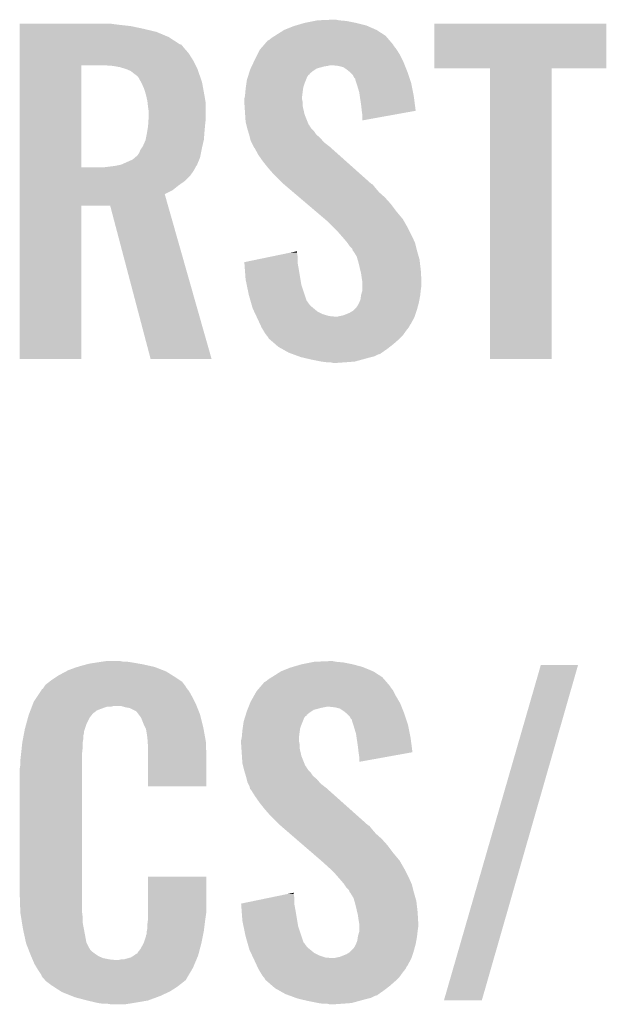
# Model space of a CAD drawing. Extents: x -4 to 126, y -8 to 66.
# Tile 17 of 256: x 7.54 to 9.86, y 24.17 to 28.07. Entities that reach past the tile are written whole.
import ezdxf

# ---------------------------------------------------------------- set-up
doc = ezdxf.new("R2010")
doc.units = 0
doc.layers.add('CLICKER_2_FOR_TMPM4L4A_V104_GTO', color=11, linetype='CONTINUOUS')

msp = doc.modelspace()

# ---------------------------------------------------------------- linework, layer by layer
at = {"layer": 'CLICKER_2_FOR_TMPM4L4A_V104_GTO'}
for points in [[(7.54128, 28.04922), (7.541282, 28.05176), (7.91464, 28.04922), (7.89686, 28.05176)], [(7.54128, 28.04668), (7.54128, 28.04922), (7.93496, 28.04668), (7.91464, 28.04922)], [(7.54128, 28.0416), (7.54128, 28.04668), (7.980678, 28.0416), (7.93496, 28.04668)], [(7.54128, 28.03144), (7.54128, 28.0416), (8.02894, 28.03144), (7.980678, 28.0416)], [(8.58774, 28.02636), (8.625838, 28.0416), (8.953496, 28.02636), (8.918668, 28.0416)], [(8.625838, 28.0416), (8.634474, 28.04414), (8.918668, 28.0416), (8.912862, 28.04414)], [(8.634474, 28.04414), (8.669018, 28.0543), (8.912862, 28.04414), (8.87222, 28.0543)], [(8.669018, 28.0543), (8.70712, 28.06192), (8.87222, 28.0543), (8.834122, 28.06192)], [(8.70712, 28.06192), (8.719822, 28.06446), (8.834122, 28.06192), (8.80618, 28.06446)], [(8.719822, 28.06446), (8.77824, 28.067), (8.80618, 28.06446), (8.793482, 28.067)], [(9.1821, 27.873982), (9.18212, 28.051738), (9.862798, 27.873982), (9.86282, 28.051738)], [(9.18212, 28.051738), (9.182122, 28.05176), (9.86282, 28.051738), (9.182122, 28.05176)], [(7.54128, 28.018738), (7.54128, 28.03144), (8.082282, 28.018738), (8.02894, 28.03144)], [(7.54128, 27.998418), (7.54128, 28.018738), (8.13054, 27.998418), (8.082282, 28.018738)], [(7.54128, 27.97048), (7.54128, 27.998418), (8.17372, 27.97048), (8.13054, 27.998418)], [(8.52678, 27.98572), (8.539482, 27.99588), (9.0043, 27.98572), (8.995592, 27.99588)], [(8.539482, 27.99588), (8.551668, 28.003498), (8.995592, 27.99588), (8.989062, 28.003498)], [(8.551668, 28.003498), (8.5598, 28.00858), (8.989062, 28.003498), (8.981158, 28.00858)], [(8.5598, 28.00858), (8.587736, 28.026358), (8.981158, 28.00858), (8.9535, 28.026358)], [(8.587736, 28.026358), (8.58774, 28.02636), (8.9535, 28.026358), (8.953496, 28.02636)], [(7.54128, 27.967934), (7.54128, 27.97048), (8.181342, 27.967934), (8.17372, 27.97048)], [(7.54128, 27.95524), (7.54128, 27.967934), (8.1915, 27.95524), (8.181342, 27.967934)], [(7.54128, 27.934918), (7.54128, 27.95524), (8.20928, 27.934918), (8.1915, 27.95524)], [(8.493394, 27.950158), (8.504282, 27.96286), (9.03224, 27.950158), (9.02208, 27.96286)], [(8.504282, 27.96286), (8.508634, 27.967936), (9.02208, 27.96286), (9.019542, 27.967936)], [(8.508634, 27.967936), (8.521704, 27.983182), (9.019542, 27.967936), (9.006476, 27.983182)], [(8.521704, 27.983182), (8.52678, 27.98572), (9.006476, 27.983182), (9.0043, 27.98572)], [(7.541278, 27.906978), (7.54128, 27.934918), (8.22706, 27.906978), (8.20928, 27.934918)], [(8.4709, 27.90698), (8.48233, 27.92984), (9.05637, 27.90698), (9.044938, 27.92984)], [(8.48233, 27.92984), (8.49122, 27.94762), (9.044938, 27.92984), (9.033828, 27.94762)], [(8.49122, 27.94762), (8.493394, 27.950158), (9.033828, 27.94762), (9.03224, 27.950158)], [(7.541272, 27.482822), (7.541278, 27.88666), (7.7851, 27.482822), (7.785122, 27.88666)], [(7.541278, 27.88666), (7.541278, 27.906978), (8.23722, 27.88666), (8.22706, 27.906978)], [(7.909562, 27.88412), (7.874, 27.88666), (8.23849, 27.88412), (8.23722, 27.88666)], [(7.937502, 27.87904), (7.909562, 27.88412), (8.24103, 27.87904), (8.23849, 27.88412)], [(7.962902, 27.87142), (7.937502, 27.87904), (8.24484, 27.87142), (8.24103, 27.87904)], [(8.455488, 27.873958), (8.459046, 27.88158), (8.717276, 27.873958), (8.745218, 27.88158)], [(8.459046, 27.88158), (8.460232, 27.88412), (8.745218, 27.88158), (8.76046, 27.88412)], [(8.460232, 27.88412), (8.461416, 27.88666), (8.76046, 27.88412), (8.770618, 27.88666)], [(8.461416, 27.88666), (8.467344, 27.89936), (9.065262, 27.88666), (9.06018, 27.89936)], [(8.467344, 27.89936), (8.4709, 27.90698), (9.06018, 27.89936), (9.05637, 27.90698)], [(8.801098, 27.88412), (8.778238, 27.88666), (9.066278, 27.88412), (9.065262, 27.88666)], [(8.821418, 27.879042), (8.801098, 27.88412), (9.068308, 27.879042), (9.066278, 27.88412)], [(8.83666, 27.86888), (8.821418, 27.879042), (9.072374, 27.86888), (9.068308, 27.879042)], [(7.962908, 27.871418), (7.962902, 27.87142), (8.24484, 27.871418), (8.24484, 27.87142)], [(7.98068, 27.863798), (7.962908, 27.871418), (8.247508, 27.863798), (8.24484, 27.871418)], [(7.99338, 27.85364), (7.98068, 27.863798), (8.251064, 27.85364), (8.247508, 27.863798)], [(8.00354, 27.846018), (7.99338, 27.85364), (8.25373, 27.846018), (8.251064, 27.85364)], [(8.011162, 27.838398), (8.00354, 27.846018), (8.256398, 27.838398), (8.25373, 27.846018)], [(8.02104, 27.820618), (8.011162, 27.838398), (8.26262, 27.820618), (8.256398, 27.838398)], [(8.44042, 27.828242), (8.444388, 27.84094), (8.6741, 27.828242), (8.67918, 27.84094)], [(8.444388, 27.84094), (8.446768, 27.848556), (8.67918, 27.84094), (8.68426, 27.848556)], [(8.446768, 27.848556), (8.44756, 27.851094), (8.68426, 27.848556), (8.689326, 27.851094)], [(8.44756, 27.851094), (8.448354, 27.853632), (8.689326, 27.851094), (8.68934, 27.853632)], [(8.448354, 27.853632), (8.451532, 27.8638), (8.68934, 27.853632), (8.70204, 27.8638)], [(8.451532, 27.8638), (8.45312, 27.86888), (8.70204, 27.8638), (8.709658, 27.86888)], [(8.45312, 27.86888), (8.455488, 27.873958), (8.709658, 27.86888), (8.717276, 27.873958)], [(8.846184, 27.861262), (8.83666, 27.86888), (9.07542, 27.861262), (9.072374, 27.86888)], [(8.849358, 27.858722), (8.846184, 27.861262), (9.076268, 27.858722), (9.07542, 27.861262)], [(8.859518, 27.84856), (8.849358, 27.858722), (9.079654, 27.84856), (9.076268, 27.858722)], [(8.864598, 27.838404), (8.859518, 27.84856), (9.08304, 27.838404), (9.079654, 27.84856)], [(8.869674, 27.833326), (8.864598, 27.838404), (9.084732, 27.833326), (9.08304, 27.838404)], [(9.403058, 27.87396), (9.1821, 27.873982), (9.862798, 27.87396), (9.862798, 27.873982)], [(9.40306, 27.873938), (9.403058, 27.87396), (9.64692, 27.873938), (9.862798, 27.87396)], [(9.40308, 26.723362), (9.40306, 27.873938), (9.646898, 26.723362), (9.64692, 27.873938)], [(8.02386, 27.815542), (8.02104, 27.820618), (8.263544, 27.815542), (8.26262, 27.820618)], [(8.034022, 27.79268), (8.02386, 27.815542), (8.2677, 27.79268), (8.263544, 27.815542)], [(8.43534, 27.79268), (8.436428, 27.800298), (8.66285, 27.79268), (8.66394, 27.800298)], [(8.436428, 27.800298), (8.438604, 27.815542), (8.66394, 27.800298), (8.66902, 27.815542)], [(8.438604, 27.815542), (8.44042, 27.828242), (8.66902, 27.815542), (8.6741, 27.828242)], [(8.86968, 27.828244), (8.869674, 27.833326), (9.086426, 27.828244), (9.084732, 27.833326)], [(8.873916, 27.815538), (8.86968, 27.828244), (9.09066, 27.815538), (9.086426, 27.828244)], [(8.8773, 27.80538), (8.873916, 27.815538), (9.092692, 27.80538), (9.09066, 27.815538)], [(8.88492, 27.779982), (8.8773, 27.80538), (9.097772, 27.779982), (9.092692, 27.80538)], [(8.04164, 27.76728), (8.034022, 27.79268), (8.27232, 27.76728), (8.2677, 27.79268)], [(8.042206, 27.76474), (8.04164, 27.76728), (8.27278, 27.76474), (8.27232, 27.76728)], [(8.04672, 27.744418), (8.042206, 27.76474), (8.276168, 27.744418), (8.27278, 27.76474)], [(8.43026, 27.754582), (8.432164, 27.762198), (8.65886, 27.754582), (8.65886, 27.762198)], [(8.432164, 27.762198), (8.4328, 27.764742), (8.65886, 27.762198), (8.659176, 27.764742)], [(8.4328, 27.764742), (8.434416, 27.78252), (8.659176, 27.764742), (8.6614, 27.78252)], [(8.434416, 27.78252), (8.43534, 27.79268), (8.6614, 27.78252), (8.66285, 27.79268)], [(8.887208, 27.76474), (8.88492, 27.779982), (9.10082, 27.76474), (9.097772, 27.779982)], [(8.89254, 27.72918), (8.887208, 27.76474), (9.105446, 27.72918), (9.10082, 27.76474)], [(8.04785, 27.734258), (8.04672, 27.744418), (8.27786, 27.734258), (8.276168, 27.744418)], [(8.04926, 27.72156), (8.04785, 27.734258), (8.27786, 27.72156), (8.27786, 27.734258)], [(8.0518, 27.703778), (8.04926, 27.72156), (8.27786, 27.703778), (8.27786, 27.72156)], [(8.43026, 27.752038), (8.43026, 27.754582), (8.65886, 27.752038), (8.65886, 27.754582)], [(8.43026, 27.739338), (8.43026, 27.752038), (8.6614, 27.739338), (8.65886, 27.752038)], [(8.431278, 27.724098), (8.43026, 27.739338), (8.6614, 27.724098), (8.6614, 27.739338)], [(8.433478, 27.691078), (8.431278, 27.724098), (8.669022, 27.691078), (8.6614, 27.724098)], [(8.89508, 27.70632), (8.89254, 27.72918), (9.10842, 27.70632), (9.105446, 27.72918)], [(8.051292, 27.67584), (8.0518, 27.68346), (8.27786, 27.67584), (8.27786, 27.68346)], [(8.0518, 27.68346), (8.0518, 27.703778), (8.27786, 27.68346), (8.27786, 27.703778)], [(8.43534, 27.663142), (8.433478, 27.691078), (8.6802, 27.663142), (8.669022, 27.691078)], [(8.895082, 27.706316), (8.89508, 27.70632), (9.10842, 27.706316), (9.10842, 27.70632)], [(8.89762, 27.68854), (8.895082, 27.706316), (9.00999, 27.68854), (9.10842, 27.706316)], [(8.89762, 27.668246), (8.89762, 27.68854), (8.89762, 27.668246), (9.00999, 27.68854)], [(8.045872, 27.62504), (8.04926, 27.64536), (8.27278, 27.62504), (8.274626, 27.64536)], [(8.04926, 27.64536), (8.049768, 27.65298), (8.274626, 27.64536), (8.27532, 27.65298)], [(8.049768, 27.65298), (8.051292, 27.67584), (8.27532, 27.65298), (8.27786, 27.67584)], [(8.437882, 27.65298), (8.43534, 27.663142), (8.684264, 27.65298), (8.6802, 27.663142)], [(8.438518, 27.650436), (8.437882, 27.65298), (8.686802, 27.650436), (8.684264, 27.65298)], [(8.439786, 27.645358), (8.438518, 27.650436), (8.689342, 27.645358), (8.686802, 27.650436)], [(8.441692, 27.637738), (8.439786, 27.645358), (8.694422, 27.637738), (8.689342, 27.645358)], [(8.039606, 27.59202), (8.04418, 27.61488), (8.27024, 27.59202), (8.271998, 27.61488)], [(8.04418, 27.61488), (8.045872, 27.62504), (8.271998, 27.61488), (8.27278, 27.62504)], [(8.44296, 27.63266), (8.441692, 27.637738), (8.6995, 27.63266), (8.694422, 27.637738)], [(8.444484, 27.62758), (8.44296, 27.63266), (8.70458, 27.62758), (8.6995, 27.63266)], [(8.449058, 27.612338), (8.444484, 27.62758), (8.714744, 27.612338), (8.70458, 27.62758)], [(8.45058, 27.607258), (8.449058, 27.612338), (8.720842, 27.607258), (8.714744, 27.612338)], [(8.452486, 27.59964), (8.45058, 27.607258), (8.729982, 27.59964), (8.720842, 27.607258)], [(8.023858, 27.559), (8.028938, 27.566618), (8.26262, 27.559), (8.264378, 27.566618)], [(8.028938, 27.566618), (8.039098, 27.589478), (8.264378, 27.566618), (8.269652, 27.589478)], [(8.039098, 27.589478), (8.039606, 27.59202), (8.269652, 27.589478), (8.27024, 27.59202)], [(8.455658, 27.586942), (8.452486, 27.59964), (8.740866, 27.586942), (8.729982, 27.59964)], [(8.458202, 27.581858), (8.455658, 27.586942), (8.745222, 27.581858), (8.740866, 27.586942)], [(8.46709, 27.56408), (8.458202, 27.581858), (8.76808, 27.56408), (8.745222, 27.581858)], [(7.997186, 27.520898), (8.00608, 27.52852), (8.254998, 27.520898), (8.256522, 27.52852)], [(8.00608, 27.52852), (8.008618, 27.531058), (8.256522, 27.52852), (8.25703, 27.531058)], [(8.008618, 27.531058), (8.013698, 27.538678), (8.25703, 27.531058), (8.258554, 27.538678)], [(8.013698, 27.538678), (8.01878, 27.55138), (8.258554, 27.538678), (8.261094, 27.55138)], [(8.01878, 27.55138), (8.023858, 27.559), (8.261094, 27.55138), (8.26262, 27.559)], [(8.468358, 27.561544), (8.46709, 27.56408), (8.770924, 27.561544), (8.76808, 27.56408)], [(8.470898, 27.559), (8.468358, 27.561544), (8.773774, 27.559), (8.770924, 27.561544)], [(8.48614, 27.53106), (8.470898, 27.559), (8.805086, 27.53106), (8.773774, 27.559)], [(8.50392, 27.50566), (8.48614, 27.53106), (8.833552, 27.50566), (8.805086, 27.53106)], [(7.876538, 27.4828), (7.917146, 27.487876), (8.237218, 27.4828), (8.239758, 27.487876)], [(7.917146, 27.487876), (7.91718, 27.48788), (8.239758, 27.487876), (8.23976, 27.48788)], [(7.91718, 27.48788), (7.929878, 27.49042), (8.23976, 27.48788), (8.242298, 27.49042)], [(7.929878, 27.49042), (7.942578, 27.49296), (8.242298, 27.49042), (8.243356, 27.49296)], [(7.942578, 27.49296), (7.988298, 27.51328), (8.243356, 27.49296), (8.251822, 27.51328)], [(7.988298, 27.51328), (7.997186, 27.520898), (8.251822, 27.51328), (8.254998, 27.520898)], [(8.52424, 27.48026), (8.50392, 27.50566), (8.862018, 27.48026), (8.833552, 27.50566)], [(7.54127, 27.447238), (7.541272, 27.46502), (8.214358, 27.447238), (8.227062, 27.46502)], [(7.541272, 27.4828), (7.541272, 27.482822), (7.876538, 27.4828), (7.7851, 27.482822)], [(7.541272, 27.477722), (7.541272, 27.4828), (8.23468, 27.477722), (8.237218, 27.4828)], [(7.541272, 27.46502), (7.541272, 27.477722), (8.227062, 27.46502), (8.23468, 27.477722)], [(8.54202, 27.45994), (8.52424, 27.48026), (8.88479, 27.45994), (8.862018, 27.48026)], [(8.585202, 27.416758), (8.54202, 27.45994), (8.933184, 27.416758), (8.88479, 27.45994)], [(7.54127, 27.42946), (7.54127, 27.447238), (8.19658, 27.42946), (8.214358, 27.447238)], [(7.54127, 27.41168), (7.54127, 27.42946), (8.17118, 27.41168), (8.19658, 27.42946)], [(7.54127, 27.391358), (7.54127, 27.41168), (8.145778, 27.391358), (8.17118, 27.41168)], [(8.58819, 27.414216), (8.585202, 27.416758), (8.938262, 27.414216), (8.933184, 27.416758)], [(8.603114, 27.40152), (8.58819, 27.414216), (8.94842, 27.40152), (8.938262, 27.414216)], [(7.54127, 27.376102), (7.54127, 27.391358), (8.115304, 27.376102), (8.145778, 27.391358)], [(7.54127, 27.3304), (7.54127, 27.376102), (8.128284, 27.3304), (8.115304, 27.376102)], [(8.624014, 27.38374), (8.603114, 27.40152), (8.96366, 27.38374), (8.94842, 27.40152)], [(8.647898, 27.36342), (8.624014, 27.38374), (8.98652, 27.36342), (8.96366, 27.38374)], [(8.677752, 27.338022), (8.647898, 27.36342), (9.009378, 27.338022), (8.98652, 27.36342)], [(8.713582, 27.30754), (8.677752, 27.338022), (9.03224, 27.30754), (9.009378, 27.338022)], [(7.54126, 26.723362), (7.54127, 27.330378), (7.785078, 26.723362), (7.7851, 27.330378)], [(7.54127, 27.330378), (7.54127, 27.3304), (7.7851, 27.330378), (7.899382, 27.3304)], [(8.059416, 26.723356), (7.899382, 27.3304), (8.300688, 26.723356), (8.128284, 27.3304)], [(8.749412, 27.277058), (8.713582, 27.30754), (9.057642, 27.277058), (9.03224, 27.30754)], [(8.75538, 27.27198), (8.749412, 27.277058), (9.060544, 27.27198), (9.057642, 27.277058)], [(8.785862, 27.2415), (8.75538, 27.27198), (9.07796, 27.2415), (9.060544, 27.27198)], [(8.803642, 27.22372), (8.785862, 27.2415), (9.08685, 27.22372), (9.07796, 27.2415)], [(8.819198, 27.20594), (8.803642, 27.22372), (9.09574, 27.20594), (9.08685, 27.22372)], [(8.82142, 27.2034), (8.819198, 27.20594), (9.09687, 27.2034), (9.09574, 27.20594)], [(8.83666, 27.185622), (8.82142, 27.2034), (9.104772, 27.185622), (9.09687, 27.2034)], [(8.838356, 27.183078), (8.83666, 27.185622), (9.105902, 27.183078), (9.104772, 27.185622)], [(8.84682, 27.17038), (8.838356, 27.183078), (9.109076, 27.17038), (9.105902, 27.183078)], [(8.540582, 27.129738), (8.614136, 27.144978), (8.64108, 27.129738), (8.63854, 27.144978)], [(8.614136, 27.144978), (8.63854, 27.150034), (8.63854, 27.144978), (8.63854, 27.150034)], [(8.856976, 27.160222), (8.84682, 27.17038), (9.111616, 27.160222), (9.109076, 27.17038)], [(8.85952, 27.152604), (8.856976, 27.160222), (9.11352, 27.152604), (9.111616, 27.160222)], [(8.859524, 27.1526), (8.85952, 27.152604), (9.11352, 27.1526), (9.11352, 27.152604)], [(8.862058, 27.150062), (8.859524, 27.1526), (9.114246, 27.150062), (9.11352, 27.1526)], [(8.874758, 27.129742), (8.862058, 27.150062), (9.120052, 27.129742), (9.114246, 27.150062)], [(8.43028, 27.106884), (8.540582, 27.129738), (8.64108, 27.106884), (8.64108, 27.129738)], [(8.430468, 27.104338), (8.43028, 27.106884), (8.64108, 27.104338), (8.64108, 27.106884)], [(8.43253, 27.0764), (8.430468, 27.104338), (8.64616, 27.0764), (8.64108, 27.104338)], [(8.87857, 27.117038), (8.874758, 27.129742), (9.12368, 27.117038), (9.120052, 27.129742)], [(8.88238, 27.104338), (8.87857, 27.117038), (9.125176, 27.104338), (9.12368, 27.117038)], [(8.889552, 27.07386), (8.88238, 27.104338), (9.12876, 27.07386), (9.125176, 27.104338)], [(8.43534, 27.0383), (8.43253, 27.0764), (8.652512, 27.0383), (8.64616, 27.0764)], [(8.89254, 27.061158), (8.889552, 27.07386), (9.129508, 27.061158), (9.12876, 27.07386)], [(8.89508, 27.04338), (8.89254, 27.061158), (9.130554, 27.04338), (9.129508, 27.061158)], [(8.440104, 27.015438), (8.43534, 27.0383), (8.656322, 27.015438), (8.652512, 27.0383)], [(8.897198, 27.030682), (8.89508, 27.04338), (9.1313, 27.030682), (9.130554, 27.04338)], [(8.89762, 27.028142), (8.897198, 27.030682), (9.1313, 27.028142), (9.1313, 27.030682)], [(8.89762, 27.01544), (8.89762, 27.028142), (9.1313, 27.01544), (9.1313, 27.028142)], [(8.44804, 26.977338), (8.440104, 27.015438), (8.669024, 26.977338), (8.656322, 27.015438)], [(8.89254, 26.977342), (8.89762, 26.995122), (9.126502, 26.977342), (9.128478, 26.995122)], [(8.89762, 26.99766), (8.89762, 27.01544), (9.12876, 26.99766), (9.1313, 27.01544)], [(8.89762, 26.995122), (8.89762, 26.99766), (9.128478, 26.995122), (9.12876, 26.99766)], [(8.454572, 26.954478), (8.44804, 26.977338), (8.676644, 26.954478), (8.669024, 26.977338)], [(8.455298, 26.95194), (8.454572, 26.954478), (8.67918, 26.95194), (8.676644, 26.954478)], [(8.457474, 26.94432), (8.455298, 26.95194), (8.68426, 26.94432), (8.67918, 26.95194)], [(8.460378, 26.934158), (8.457474, 26.94432), (8.691882, 26.934158), (8.68426, 26.94432)], [(8.87984, 26.936702), (8.88492, 26.94686), (9.118368, 26.936702), (9.12114, 26.94686)], [(8.88492, 26.94686), (8.89, 26.959564), (9.12114, 26.94686), (9.123448, 26.959564)], [(8.89, 26.959564), (8.892176, 26.9748), (9.123448, 26.959564), (9.12622, 26.9748)], [(8.892176, 26.9748), (8.89254, 26.977342), (9.12622, 26.9748), (9.126502, 26.977342)], [(8.463278, 26.924002), (8.460378, 26.934158), (8.704578, 26.924002), (8.691882, 26.934158)], [(8.46328, 26.924), (8.463278, 26.924002), (8.70458, 26.924), (8.704578, 26.924002)], [(8.469258, 26.911298), (8.46328, 26.924), (8.719824, 26.911298), (8.70458, 26.924)], [(8.47404, 26.901138), (8.469258, 26.911298), (8.740142, 26.901138), (8.719824, 26.911298)], [(8.821422, 26.896062), (8.846822, 26.90622), (9.1059, 26.896062), (9.109286, 26.90622)], [(8.846822, 26.90622), (8.859522, 26.913842), (9.109286, 26.90622), (9.111826, 26.913842)], [(8.859522, 26.913842), (8.8646, 26.91892), (9.111826, 26.913842), (9.11352, 26.91892)], [(8.8646, 26.91892), (8.87476, 26.92908), (9.11352, 26.91892), (9.11629, 26.92908)], [(8.87476, 26.92908), (8.87984, 26.936702), (9.11629, 26.92908), (9.118368, 26.936702)], [(8.477624, 26.89352), (8.47404, 26.901138), (8.765542, 26.89352), (8.740142, 26.901138)], [(8.47882, 26.89098), (8.477624, 26.89352), (8.790938, 26.89098), (8.765542, 26.89352)], [(8.480016, 26.888438), (8.47882, 26.89098), (9.10336, 26.888438), (9.104206, 26.89098)], [(8.4836, 26.88082), (8.480016, 26.888438), (9.099202, 26.88082), (9.10336, 26.888438)], [(8.49298, 26.8605), (8.4836, 26.88082), (9.088118, 26.8605), (9.099202, 26.88082)], [(8.798562, 26.89098), (8.80872, 26.89352), (9.104206, 26.89098), (9.105052, 26.89352)], [(8.80872, 26.89352), (8.821422, 26.896062), (9.105052, 26.89352), (9.1059, 26.896062)], [(8.494154, 26.857956), (8.49298, 26.8605), (9.085578, 26.857956), (9.088118, 26.8605)], [(8.49884, 26.847802), (8.494154, 26.857956), (9.0805, 26.847802), (9.085578, 26.857956)], [(8.498842, 26.8478), (8.49884, 26.847802), (9.0805, 26.8478), (9.0805, 26.847802)], [(8.506462, 26.8351), (8.498842, 26.8478), (9.07034, 26.8351), (9.0805, 26.8478)], [(8.514078, 26.822402), (8.506462, 26.8351), (9.061268, 26.822402), (9.07034, 26.8351)], [(8.518146, 26.817318), (8.514078, 26.822402), (9.057638, 26.817318), (9.061268, 26.822402)], [(8.52424, 26.8097), (8.518146, 26.817318), (9.05002, 26.8097), (9.057638, 26.817318)], [(8.526778, 26.804624), (8.52424, 26.8097), (9.044944, 26.804624), (9.05002, 26.8097)], [(8.532644, 26.79954), (8.526778, 26.804624), (9.03986, 26.79954), (9.044944, 26.804624)], [(8.553158, 26.78176), (8.532644, 26.79954), (9.019542, 26.78176), (9.03986, 26.79954)], [(8.56488, 26.7716), (8.553158, 26.78176), (9.006478, 26.7716), (9.019542, 26.78176)], [(8.578426, 26.76398), (8.56488, 26.7716), (8.99668, 26.76398), (9.006478, 26.7716)], [(8.605518, 26.74874), (8.578426, 26.76398), (8.974908, 26.74874), (8.99668, 26.76398)], [(8.61242, 26.746198), (8.605518, 26.74874), (8.971278, 26.746198), (8.974908, 26.74874)], [(7.785078, 26.72334), (7.54126, 26.723362), (7.785078, 26.72334), (7.785078, 26.723362)], [(8.300692, 26.72334), (8.059416, 26.723356), (8.300692, 26.72334), (8.300688, 26.723356)], [(8.619316, 26.743658), (8.61242, 26.746198), (8.968734, 26.743658), (8.971278, 26.746198)], [(8.626206, 26.74112), (8.619316, 26.743658), (8.958578, 26.74112), (8.968734, 26.743658)], [(8.646896, 26.733498), (8.626206, 26.74112), (8.943338, 26.733498), (8.958578, 26.74112)], [(8.65378, 26.730962), (8.646896, 26.733498), (8.93319, 26.730962), (8.943338, 26.733498)], [(8.664582, 26.72842), (8.65378, 26.730962), (8.92302, 26.72842), (8.93319, 26.730962)], [(8.69696, 26.7208), (8.664582, 26.72842), (8.895078, 26.7208), (8.92302, 26.72842)], [(8.735062, 26.71318), (8.69696, 26.7208), (8.867138, 26.71318), (8.895078, 26.7208)], [(8.75538, 26.71064), (8.735062, 26.71318), (8.83412, 26.71064), (8.867138, 26.71318)], [(8.780778, 26.7081), (8.770618, 26.71064), (8.798562, 26.7081), (8.83412, 26.71064)], [(9.646898, 26.72334), (9.40308, 26.723362), (9.646898, 26.72334), (9.646898, 26.723362)], [(7.734302, 25.49144), (7.76224, 25.5016), (8.107314, 25.49144), (8.08119, 25.5016)], [(7.76224, 25.5016), (7.7707, 25.504138), (8.08119, 25.5016), (8.074662, 25.504138)], [(7.7707, 25.504138), (7.78764, 25.50922), (8.074662, 25.504138), (8.051798, 25.50922)], [(7.78764, 25.50922), (7.806266, 25.5143), (8.051798, 25.50922), (8.02894, 25.5143)], [(7.806266, 25.5143), (7.81558, 25.51684), (8.02894, 25.5143), (8.014548, 25.51684)], [(7.81558, 25.51684), (7.8486, 25.52192), (8.014548, 25.51684), (7.98576, 25.52192)], [(7.8486, 25.52192), (7.86511, 25.52446), (7.98576, 25.52192), (7.96798, 25.52446)], [(7.86511, 25.52446), (7.881622, 25.527), (7.952742, 25.52446), (7.940042, 25.527)], [(8.57504, 25.48636), (8.613138, 25.5016), (8.940796, 25.48636), (8.90379, 25.5016)], [(8.613138, 25.5016), (8.621774, 25.50414), (8.90379, 25.5016), (8.897622, 25.50414)], [(8.621774, 25.50414), (8.656318, 25.5143), (8.897622, 25.50414), (8.85952, 25.5143)], [(8.656318, 25.5143), (8.69442, 25.52192), (8.85952, 25.5143), (8.821422, 25.52192)], [(8.69442, 25.52192), (8.707122, 25.52446), (8.821422, 25.52192), (8.79348, 25.52446)], [(8.707122, 25.52446), (8.76554, 25.527), (8.79348, 25.52446), (8.780782, 25.527)], [(9.220206, 24.183368), (9.603748, 25.511732), (9.37005, 24.183368), (9.751054, 25.511732)], [(9.603748, 25.511732), (9.603758, 25.51176), (9.751054, 25.511732), (9.603758, 25.51176)], [(7.66572, 25.4508), (7.68096, 25.46096), (8.17626, 25.4508), (8.16102, 25.46096)], [(7.68096, 25.46096), (7.696198, 25.471118), (8.16102, 25.46096), (8.144766, 25.471118)], [(7.696198, 25.471118), (7.724772, 25.486358), (8.144766, 25.471118), (8.12038, 25.486358)], [(7.724772, 25.486358), (7.734302, 25.49144), (8.12038, 25.486358), (8.107314, 25.49144)], [(8.526782, 25.45588), (8.538968, 25.463498), (8.982892, 25.45588), (8.976362, 25.463498)], [(8.538968, 25.463498), (8.5471, 25.46858), (8.976362, 25.463498), (8.968458, 25.46858)], [(8.5471, 25.46858), (8.575036, 25.486358), (8.968458, 25.46858), (8.9408, 25.486358)], [(8.575036, 25.486358), (8.57504, 25.48636), (8.9408, 25.486358), (8.940796, 25.48636)], [(7.63439, 25.42032), (7.637776, 25.425398), (8.20166, 25.42032), (8.19912, 25.425398)], [(7.637776, 25.425398), (7.642862, 25.433022), (8.19912, 25.425398), (8.193404, 25.433022)], [(7.642862, 25.433022), (7.659184, 25.445718), (8.193404, 25.433022), (8.183882, 25.445718)], [(7.659184, 25.445718), (7.66572, 25.4508), (8.183882, 25.445718), (8.17626, 25.4508)], [(8.480694, 25.410158), (8.491582, 25.42286), (9.019542, 25.410158), (9.00938, 25.42286)], [(8.491582, 25.42286), (8.495934, 25.427936), (9.00938, 25.42286), (9.006842, 25.427936)], [(8.495934, 25.427936), (8.509004, 25.443182), (9.006842, 25.427936), (8.993776, 25.443182)], [(8.509004, 25.443182), (8.51408, 25.44572), (8.993776, 25.443182), (8.9916, 25.44572)], [(8.51408, 25.44572), (8.526782, 25.45588), (8.9916, 25.44572), (8.982892, 25.45588)], [(7.597142, 25.366982), (7.608992, 25.38476), (8.23341, 25.366982), (8.22452, 25.38476)], [(7.608992, 25.38476), (7.624228, 25.407618), (8.22452, 25.38476), (8.211822, 25.407618)], [(7.624228, 25.407618), (7.62762, 25.412704), (8.211822, 25.407618), (8.207754, 25.412704)], [(7.62762, 25.412704), (7.627634, 25.415246), (8.207754, 25.412704), (8.20572, 25.415246)], [(7.627634, 25.415246), (7.6327, 25.417784), (8.20572, 25.415246), (8.20369, 25.417784)], [(7.6327, 25.417784), (7.63439, 25.42032), (8.20369, 25.417784), (8.20166, 25.42032)], [(8.45566, 25.366982), (8.468518, 25.389842), (9.043036, 25.366982), (9.0297, 25.389842)], [(8.468518, 25.389842), (8.47852, 25.40762), (9.0297, 25.389842), (9.020812, 25.40762)], [(8.47852, 25.40762), (8.480694, 25.410158), (9.020812, 25.40762), (9.019542, 25.410158)], [(7.585528, 25.3365), (7.589398, 25.346658), (7.85876, 25.3365), (7.886698, 25.346658)], [(7.589398, 25.34666), (7.590366, 25.3492), (7.901938, 25.34666), (7.912098, 25.3492)], [(7.589398, 25.346658), (7.589398, 25.34666), (7.886698, 25.346658), (7.901938, 25.34666)], [(7.590366, 25.3492), (7.592302, 25.35428), (8.241792, 25.3492), (8.23976, 25.35428)], [(7.592302, 25.35428), (7.597142, 25.366982), (8.23976, 25.35428), (8.23341, 25.366982)], [(7.960358, 25.34412), (7.942578, 25.3492), (8.243824, 25.34412), (8.241792, 25.3492)], [(7.975598, 25.34158), (7.960358, 25.34412), (8.24484, 25.34158), (8.243824, 25.34412)], [(8.445498, 25.34158), (8.44753, 25.34666), (8.73252, 25.34158), (8.757918, 25.34666)], [(8.44753, 25.34666), (8.45261, 25.359362), (9.052562, 25.34666), (9.04748, 25.359362)], [(8.45261, 25.359362), (8.45566, 25.366982), (9.04748, 25.359362), (9.043036, 25.366982)], [(8.788398, 25.34412), (8.765538, 25.34666), (9.053578, 25.34412), (9.052562, 25.34666)], [(8.808718, 25.339042), (8.788398, 25.34412), (9.055608, 25.339042), (9.053578, 25.34412)], [(7.574048, 25.303478), (7.57682, 25.31364), (7.818118, 25.303478), (7.826246, 25.31364)], [(7.57682, 25.31364), (7.577786, 25.316178), (7.826246, 25.31364), (7.828278, 25.316178)], [(7.577786, 25.316178), (7.579722, 25.32126), (7.828278, 25.316178), (7.83336, 25.32126)], [(7.579722, 25.32126), (7.583592, 25.331418), (7.83336, 25.32126), (7.84606, 25.331418)], [(7.583592, 25.331418), (7.585528, 25.3365), (7.84606, 25.331418), (7.85876, 25.3365)], [(8.000996, 25.328882), (7.975598, 25.34158), (8.24992, 25.328882), (8.24484, 25.34158)], [(8.006078, 25.3238), (8.000996, 25.328882), (8.251952, 25.3238), (8.24992, 25.328882)], [(8.011796, 25.316178), (8.006078, 25.3238), (8.255, 25.316178), (8.251952, 25.3238)], [(8.021318, 25.303482), (8.011796, 25.316178), (8.258176, 25.303482), (8.255, 25.316178)], [(8.431686, 25.30094), (8.434066, 25.308556), (8.66648, 25.30094), (8.67156, 25.308556)], [(8.434066, 25.308556), (8.43486, 25.311094), (8.67156, 25.308556), (8.676626, 25.311094)], [(8.43486, 25.311094), (8.435652, 25.313632), (8.676626, 25.311094), (8.67664, 25.313632)], [(8.435652, 25.313632), (8.43883, 25.3238), (8.67664, 25.313632), (8.68934, 25.3238)], [(8.43883, 25.3238), (8.440418, 25.32888), (8.68934, 25.3238), (8.696958, 25.32888)], [(8.440418, 25.32888), (8.442448, 25.333958), (8.696958, 25.32888), (8.704576, 25.333958)], [(8.442448, 25.333958), (8.445498, 25.34158), (8.704576, 25.333958), (8.73252, 25.34158)], [(8.82396, 25.32888), (8.808718, 25.339042), (9.059674, 25.32888), (9.055608, 25.339042)], [(8.833484, 25.321262), (8.82396, 25.32888), (9.06272, 25.321262), (9.059674, 25.32888)], [(8.836658, 25.318722), (8.833484, 25.321262), (9.063568, 25.318722), (9.06272, 25.321262)], [(8.846818, 25.30856), (8.836658, 25.318722), (9.066954, 25.30856), (9.063568, 25.318722)], [(8.851898, 25.298404), (8.846818, 25.30856), (9.07034, 25.298404), (9.066954, 25.30856)], [(7.56158, 25.25776), (7.56712, 25.278078), (7.798646, 25.25776), (7.80542, 25.278078)], [(7.56712, 25.278078), (7.574048, 25.303478), (7.80542, 25.278078), (7.818118, 25.303478)], [(8.03148, 25.27808), (8.021318, 25.303482), (8.264526, 25.27808), (8.258176, 25.303482)], [(8.03783, 25.26538), (8.03148, 25.27808), (8.2677, 25.26538), (8.264526, 25.27808)], [(8.041638, 25.257764), (8.03783, 25.26538), (8.269086, 25.257764), (8.2677, 25.26538)], [(8.423728, 25.260298), (8.425904, 25.275542), (8.65124, 25.260298), (8.65632, 25.275542)], [(8.425904, 25.275542), (8.42772, 25.288242), (8.65632, 25.275542), (8.6614, 25.288242)], [(8.42772, 25.288242), (8.431686, 25.30094), (8.6614, 25.288242), (8.66648, 25.30094)], [(8.856974, 25.293326), (8.851898, 25.298404), (9.072032, 25.293326), (9.07034, 25.298404)], [(8.85698, 25.288244), (8.856974, 25.293326), (9.073726, 25.288244), (9.072032, 25.293326)], [(8.861216, 25.275538), (8.85698, 25.288244), (9.07796, 25.275538), (9.073726, 25.288244)], [(8.8646, 25.26538), (8.861216, 25.275538), (9.079992, 25.26538), (9.07796, 25.275538)], [(8.87222, 25.239982), (8.8646, 25.26538), (9.085072, 25.239982), (9.079992, 25.26538)], [(7.553838, 25.217118), (7.556256, 25.229818), (7.79272, 25.217118), (7.79272, 25.229818)], [(7.556256, 25.229818), (7.558192, 25.239978), (7.79272, 25.229818), (7.79526, 25.239978)], [(7.558192, 25.239978), (7.559644, 25.247596), (7.79526, 25.239978), (7.79526, 25.247596)], [(7.559644, 25.247596), (7.56158, 25.25776), (7.79526, 25.247596), (7.798646, 25.25776)], [(8.04164, 25.255222), (8.041638, 25.257764), (8.269548, 25.255222), (8.269086, 25.257764)], [(8.04418, 25.23998), (8.04164, 25.255222), (8.27232, 25.23998), (8.269548, 25.255222)], [(8.04672, 25.2222), (8.04418, 25.23998), (8.275552, 25.2222), (8.27232, 25.23998)], [(8.4201, 25.224742), (8.421716, 25.24252), (8.646476, 25.224742), (8.6487, 25.24252)], [(8.421716, 25.24252), (8.42264, 25.25268), (8.6487, 25.24252), (8.65015, 25.25268)], [(8.42264, 25.25268), (8.423728, 25.260298), (8.65015, 25.25268), (8.65124, 25.260298)], [(8.874508, 25.22474), (8.87222, 25.239982), (9.08812, 25.22474), (9.085072, 25.239982)], [(7.549012, 25.18156), (7.551152, 25.201878), (7.79018, 25.18156), (7.79018, 25.201878)], [(7.551152, 25.201878), (7.55142, 25.20442), (7.79018, 25.201878), (7.790602, 25.20442)], [(7.55142, 25.20442), (7.553838, 25.217118), (7.790602, 25.20442), (7.79272, 25.217118)], [(8.047628, 25.209498), (8.04672, 25.2222), (8.27786, 25.209498), (8.275552, 25.2222)], [(8.04926, 25.18664), (8.047628, 25.209498), (8.278776, 25.18664), (8.27786, 25.209498)], [(8.41756, 25.214582), (8.419464, 25.222198), (8.64616, 25.214582), (8.64616, 25.222198)], [(8.41756, 25.212038), (8.41756, 25.214582), (8.64616, 25.212038), (8.64616, 25.214582)], [(8.41756, 25.199338), (8.41756, 25.212038), (8.6487, 25.199338), (8.64616, 25.212038)], [(8.418578, 25.184098), (8.41756, 25.199338), (8.6487, 25.184098), (8.6487, 25.199338)], [(8.419464, 25.222198), (8.4201, 25.224742), (8.64616, 25.222198), (8.646476, 25.224742)], [(8.87984, 25.18918), (8.874508, 25.22474), (9.092746, 25.18918), (9.08812, 25.22474)], [(8.88238, 25.16632), (8.87984, 25.18918), (9.09572, 25.16632), (9.092746, 25.18918)], [(7.5438, 25.1333), (7.54634, 25.15616), (7.78764, 25.1333), (7.78764, 25.15616)], [(7.54634, 25.15616), (7.546606, 25.158698), (7.78764, 25.15616), (7.78764, 25.158698)], [(7.546606, 25.158698), (7.549012, 25.18156), (7.78764, 25.158698), (7.79018, 25.18156)], [(8.04926, 25.146), (8.04926, 25.18664), (8.2804, 25.146), (8.278776, 25.18664)], [(8.420778, 25.151078), (8.418578, 25.184098), (8.656322, 25.151078), (8.6487, 25.184098)], [(8.42264, 25.123142), (8.420778, 25.151078), (8.6675, 25.123142), (8.656322, 25.151078)], [(8.882382, 25.166316), (8.88238, 25.16632), (9.09572, 25.166316), (9.09572, 25.16632)], [(8.88492, 25.14854), (8.882382, 25.166316), (8.99729, 25.14854), (9.09572, 25.166316)], [(8.88492, 25.128246), (8.88492, 25.14854), (8.88492, 25.128246), (8.99729, 25.14854)], [(7.54126, 25.100282), (7.5438, 25.115522), (7.78764, 25.100282), (7.78764, 25.115522)], [(7.5438, 25.115522), (7.5438, 25.1333), (7.78764, 25.115522), (7.78764, 25.1333)], [(8.04926, 25.031722), (8.04926, 25.146), (8.280378, 25.031722), (8.2804, 25.146)], [(8.425182, 25.11298), (8.42264, 25.123142), (8.671564, 25.11298), (8.6675, 25.123142)], [(8.425818, 25.110436), (8.425182, 25.11298), (8.674102, 25.110436), (8.671564, 25.11298)], [(8.427086, 25.105358), (8.425818, 25.110436), (8.676642, 25.105358), (8.674102, 25.110436)], [(7.54126, 24.60752), (7.54126, 25.100282), (7.78764, 24.60752), (7.78764, 25.100282)], [(8.428992, 25.097738), (8.427086, 25.105358), (8.681722, 25.097738), (8.676642, 25.105358)], [(8.43026, 25.09266), (8.428992, 25.097738), (8.6868, 25.09266), (8.681722, 25.097738)], [(8.431784, 25.08758), (8.43026, 25.09266), (8.69188, 25.08758), (8.6868, 25.09266)], [(8.436358, 25.072338), (8.431784, 25.08758), (8.702044, 25.072338), (8.69188, 25.08758)], [(8.43788, 25.067258), (8.436358, 25.072338), (8.708142, 25.067258), (8.702044, 25.072338)], [(8.280378, 25.0317), (8.04926, 25.031722), (8.280378, 25.0317), (8.280378, 25.031722)], [(8.439786, 25.05964), (8.43788, 25.067258), (8.717282, 25.05964), (8.708142, 25.067258)], [(8.442958, 25.046942), (8.439786, 25.05964), (8.728166, 25.046942), (8.717282, 25.05964)], [(8.445502, 25.041858), (8.442958, 25.046942), (8.732522, 25.041858), (8.728166, 25.046942)], [(8.45058, 25.031702), (8.445502, 25.041858), (8.745582, 25.031702), (8.732522, 25.041858)], [(8.452486, 25.02408), (8.45058, 25.031702), (8.75538, 25.02408), (8.745582, 25.031702)], [(8.453118, 25.021546), (8.452486, 25.02408), (8.75822, 25.021546), (8.75538, 25.02408)], [(8.455658, 25.019002), (8.453118, 25.021546), (8.761072, 25.019002), (8.75822, 25.021546)], [(8.47344, 24.99106), (8.455658, 25.019002), (8.792386, 24.99106), (8.761072, 25.019002)], [(8.49122, 24.96566), (8.47344, 24.99106), (8.820852, 24.96566), (8.792386, 24.99106)], [(8.51154, 24.94026), (8.49122, 24.96566), (8.849318, 24.94026), (8.820852, 24.96566)], [(8.52932, 24.91994), (8.51154, 24.94026), (8.87209, 24.91994), (8.849318, 24.94026)], [(8.5725, 24.876758), (8.52932, 24.91994), (8.920484, 24.876758), (8.87209, 24.91994)], [(8.575444, 24.874216), (8.5725, 24.876758), (8.925562, 24.874216), (8.920484, 24.876758)], [(8.590146, 24.86152), (8.575444, 24.874216), (8.93572, 24.86152), (8.925562, 24.874216)], [(8.610732, 24.84374), (8.590146, 24.86152), (8.95096, 24.84374), (8.93572, 24.86152)], [(8.634262, 24.82342), (8.610732, 24.84374), (8.97382, 24.82342), (8.95096, 24.84374)], [(8.66367, 24.798022), (8.634262, 24.82342), (8.996678, 24.798022), (8.97382, 24.82342)], [(8.698966, 24.76754), (8.66367, 24.798022), (9.01954, 24.76754), (8.996678, 24.798022)], [(8.734262, 24.737058), (8.698966, 24.76754), (9.044942, 24.737058), (9.01954, 24.76754)], [(8.74014, 24.73198), (8.734262, 24.737058), (9.047844, 24.73198), (9.044942, 24.737058)], [(8.76808, 24.70658), (8.74014, 24.73198), (9.062358, 24.70658), (9.047844, 24.73198)], [(8.773162, 24.7015), (8.76808, 24.70658), (9.06526, 24.7015), (9.062358, 24.70658)], [(8.790942, 24.68372), (8.773162, 24.7015), (9.07415, 24.68372), (9.06526, 24.7015)], [(8.806498, 24.66594), (8.790942, 24.68372), (9.08304, 24.66594), (9.07415, 24.68372)], [(8.049262, 24.5364), (8.04928, 24.673538), (8.2804, 24.5364), (8.2804, 24.673538)], [(8.04928, 24.673538), (8.049282, 24.67356), (8.2804, 24.673538), (8.049282, 24.67356)], [(8.80872, 24.6634), (8.806498, 24.66594), (9.08417, 24.6634), (9.08304, 24.66594)], [(8.82396, 24.645622), (8.80872, 24.6634), (9.092072, 24.645622), (9.08417, 24.6634)], [(8.825656, 24.643078), (8.82396, 24.645622), (9.093202, 24.643078), (9.092072, 24.645622)], [(8.83412, 24.63038), (8.825656, 24.643078), (9.096376, 24.63038), (9.093202, 24.643078)], [(7.543632, 24.5364), (7.54126, 24.60752), (7.78764, 24.5364), (7.78764, 24.60752)], [(8.527882, 24.589738), (8.601436, 24.604978), (8.62838, 24.589738), (8.62584, 24.604978)], [(8.601436, 24.604978), (8.62584, 24.610034), (8.62584, 24.604978), (8.62584, 24.610034)], [(8.844276, 24.620222), (8.83412, 24.63038), (9.098916, 24.620222), (9.096376, 24.63038)], [(8.84682, 24.612604), (8.844276, 24.620222), (9.10082, 24.612604), (9.098916, 24.620222)], [(8.846824, 24.6126), (8.84682, 24.612604), (9.10082, 24.6126), (9.10082, 24.612604)], [(8.849358, 24.610062), (8.846824, 24.6126), (9.101546, 24.610062), (9.10082, 24.6126)], [(8.862058, 24.589742), (8.849358, 24.610062), (9.107352, 24.589742), (9.101546, 24.610062)], [(8.41758, 24.566884), (8.527882, 24.589738), (8.62838, 24.566884), (8.62838, 24.589738)], [(8.417768, 24.564338), (8.41758, 24.566884), (8.62838, 24.564338), (8.62838, 24.566884)], [(8.41983, 24.5364), (8.417768, 24.564338), (8.63346, 24.5364), (8.62838, 24.564338)], [(8.86587, 24.577038), (8.862058, 24.589742), (9.11098, 24.577038), (9.107352, 24.589742)], [(8.86968, 24.564338), (8.86587, 24.577038), (9.112476, 24.564338), (9.11098, 24.577038)], [(8.876852, 24.53386), (8.86968, 24.564338), (9.11606, 24.53386), (9.112476, 24.564338)], [(7.5438, 24.531322), (7.543632, 24.5364), (7.788276, 24.531322), (7.78764, 24.5364)], [(7.54624, 24.516078), (7.5438, 24.531322), (7.79018, 24.516078), (7.788276, 24.531322)], [(8.04926, 24.505922), (8.049262, 24.5364), (8.276046, 24.505922), (8.2804, 24.5364)], [(8.42264, 24.4983), (8.41983, 24.5364), (8.639812, 24.4983), (8.63346, 24.5364)], [(8.87984, 24.521158), (8.876852, 24.53386), (9.116808, 24.521158), (9.11606, 24.53386)], [(7.549898, 24.493218), (7.54624, 24.516078), (7.79018, 24.493218), (7.79018, 24.516078)], [(7.55396, 24.46782), (7.549898, 24.493218), (7.795018, 24.46782), (7.79018, 24.493218)], [(8.04672, 24.4856), (8.048624, 24.50084), (8.273414, 24.4856), (8.27532, 24.50084)], [(8.04672, 24.470362), (8.04672, 24.4856), (8.27151, 24.470362), (8.273414, 24.4856)], [(8.048624, 24.50084), (8.04926, 24.505922), (8.27532, 24.50084), (8.276046, 24.505922)], [(8.427404, 24.475438), (8.42264, 24.4983), (8.643622, 24.475438), (8.639812, 24.4983)], [(8.88238, 24.50338), (8.87984, 24.521158), (9.117854, 24.50338), (9.116808, 24.521158)], [(8.884498, 24.490682), (8.88238, 24.50338), (9.1186, 24.490682), (9.117854, 24.50338)], [(8.88492, 24.488142), (8.884498, 24.490682), (9.1186, 24.488142), (9.1186, 24.490682)], [(8.88492, 24.47544), (8.88492, 24.488142), (9.1186, 24.47544), (9.1186, 24.488142)], [(7.560036, 24.43988), (7.55396, 24.46782), (7.80034, 24.43988), (7.795018, 24.46782)], [(8.041642, 24.442424), (8.04418, 24.447504), (8.266684, 24.442424), (8.2677, 24.447504)], [(8.04418, 24.457662), (8.044688, 24.460202), (8.269732, 24.457662), (8.27024, 24.460202)], [(8.04418, 24.447504), (8.04418, 24.457662), (8.2677, 24.447504), (8.269732, 24.457662)], [(8.044688, 24.460202), (8.04672, 24.470362), (8.27024, 24.460202), (8.27151, 24.470362)], [(8.43534, 24.437338), (8.427404, 24.475438), (8.656324, 24.437338), (8.643622, 24.475438)], [(8.87984, 24.437342), (8.88492, 24.455122), (9.113802, 24.437342), (9.115778, 24.455122)], [(8.88492, 24.45766), (8.88492, 24.47544), (9.11606, 24.45766), (9.1186, 24.47544)], [(8.88492, 24.455122), (8.88492, 24.45766), (9.115778, 24.455122), (9.11606, 24.45766)], [(7.56611, 24.411938), (7.560036, 24.43988), (7.805422, 24.411938), (7.80034, 24.43988)], [(7.56666, 24.409402), (7.56611, 24.411938), (7.806692, 24.409402), (7.805422, 24.411938)], [(7.573576, 24.39162), (7.56666, 24.409402), (7.815582, 24.39162), (7.806692, 24.409402)], [(8.018782, 24.386542), (8.031478, 24.4094), (8.254064, 24.386542), (8.26008, 24.4094)], [(8.031478, 24.4094), (8.03148, 24.409402), (8.26008, 24.4094), (8.26008, 24.409402)], [(8.03148, 24.409402), (8.04164, 24.439884), (8.26008, 24.409402), (8.266176, 24.439884)], [(8.04164, 24.439884), (8.041642, 24.442424), (8.266176, 24.439884), (8.266684, 24.442424)], [(8.441872, 24.414478), (8.43534, 24.437338), (8.663944, 24.414478), (8.656324, 24.437338)], [(8.442598, 24.41194), (8.441872, 24.414478), (8.66648, 24.41194), (8.663944, 24.414478)], [(8.444774, 24.40432), (8.442598, 24.41194), (8.67156, 24.40432), (8.66648, 24.41194)], [(8.87222, 24.40686), (8.8773, 24.419564), (9.10844, 24.40686), (9.110748, 24.419564)], [(8.8773, 24.419564), (8.879476, 24.4348), (9.110748, 24.419564), (9.11352, 24.4348)], [(8.879476, 24.4348), (8.87984, 24.437342), (9.11352, 24.4348), (9.113802, 24.437342)], [(7.574566, 24.389076), (7.573576, 24.39162), (7.818122, 24.389076), (7.815582, 24.39162)], [(7.57654, 24.384), (7.574566, 24.389076), (7.820662, 24.384), (7.818122, 24.389076)], [(7.579502, 24.37638), (7.57654, 24.384), (7.828282, 24.37638), (7.820662, 24.384)], [(7.582466, 24.36876), (7.579502, 24.37638), (7.83844, 24.36876), (7.828282, 24.37638)], [(7.58444, 24.36368), (7.582466, 24.36876), (7.84606, 24.36368), (7.83844, 24.36876)], [(7.99338, 24.36114), (8.003544, 24.36876), (8.24738, 24.36114), (8.249384, 24.36876)], [(8.003544, 24.36876), (8.006086, 24.368774), (8.249384, 24.36876), (8.249388, 24.368774)], [(8.006086, 24.368774), (8.00862, 24.37384), (8.249388, 24.368774), (8.250722, 24.37384)], [(8.00862, 24.37384), (8.018782, 24.386542), (8.250722, 24.37384), (8.254064, 24.386542)], [(8.447678, 24.394158), (8.444774, 24.40432), (8.679182, 24.394158), (8.67156, 24.40432)], [(8.450578, 24.384002), (8.447678, 24.394158), (8.691878, 24.384002), (8.679182, 24.394158)], [(8.45058, 24.384), (8.450578, 24.384002), (8.69188, 24.384), (8.691878, 24.384002)], [(8.456558, 24.371298), (8.45058, 24.384), (8.707124, 24.371298), (8.69188, 24.384)], [(8.461338, 24.36114), (8.456558, 24.371298), (8.727442, 24.36114), (8.707124, 24.371298)], [(8.834122, 24.36622), (8.846822, 24.373842), (9.096586, 24.36622), (9.099126, 24.373842)], [(8.846822, 24.373842), (8.8519, 24.37892), (9.099126, 24.373842), (9.10082, 24.37892)], [(8.8519, 24.37892), (8.86206, 24.38908), (9.10082, 24.37892), (9.10359, 24.38908)], [(8.86206, 24.38908), (8.86714, 24.396702), (9.10359, 24.38908), (9.105668, 24.396702)], [(8.86714, 24.396702), (8.87222, 24.40686), (9.105668, 24.396702), (9.10844, 24.40686)], [(7.586618, 24.3586), (7.58444, 24.36368), (7.85368, 24.3586), (7.84606, 24.36368)], [(7.589884, 24.35098), (7.586618, 24.3586), (7.871462, 24.35098), (7.85368, 24.3586)], [(7.592062, 24.3459), (7.589884, 24.35098), (7.896858, 24.3459), (7.871462, 24.35098)], [(7.59315, 24.34336), (7.592062, 24.3459), (7.922258, 24.34336), (7.896858, 24.3459)], [(7.59968, 24.328122), (7.59315, 24.34336), (8.233478, 24.328122), (8.239894, 24.34336)], [(7.932422, 24.34336), (7.942582, 24.3459), (8.239894, 24.34336), (8.240964, 24.3459)], [(7.952744, 24.3459), (7.980682, 24.35352), (8.240964, 24.3459), (8.244172, 24.35352)], [(7.980682, 24.35352), (7.993376, 24.361138), (8.244172, 24.35352), (8.24738, 24.361138)], [(7.993376, 24.361138), (7.99338, 24.36114), (8.24738, 24.361138), (8.24738, 24.36114)], [(8.464924, 24.35352), (8.461338, 24.36114), (8.750302, 24.35352), (8.727442, 24.36114)], [(8.46612, 24.35098), (8.464924, 24.35352), (8.778238, 24.35098), (8.750302, 24.35352)], [(8.467316, 24.348438), (8.46612, 24.35098), (9.09066, 24.348438), (9.091506, 24.35098)], [(8.4709, 24.34082), (8.467316, 24.348438), (9.086502, 24.34082), (9.09066, 24.348438)], [(8.48028, 24.3205), (8.4709, 24.34082), (9.075418, 24.3205), (9.086502, 24.34082)], [(8.785862, 24.35098), (8.79602, 24.35352), (9.091506, 24.35098), (9.092352, 24.35352)], [(8.79602, 24.35352), (8.808722, 24.356062), (9.092352, 24.35352), (9.0932, 24.356062)], [(8.808722, 24.356062), (8.834122, 24.36622), (9.0932, 24.356062), (9.096586, 24.36622)], [(7.608826, 24.312878), (7.59968, 24.328122), (8.22706, 24.312878), (8.233478, 24.328122)], [(7.61492, 24.302718), (7.608826, 24.312878), (8.221082, 24.302718), (8.22706, 24.312878)], [(7.625078, 24.287482), (7.61492, 24.302718), (8.21212, 24.287482), (8.221082, 24.302718)], [(8.481454, 24.317956), (8.48028, 24.3205), (9.072878, 24.317956), (9.075418, 24.3205)], [(8.48614, 24.307802), (8.481454, 24.317956), (9.0678, 24.307802), (9.072878, 24.317956)], [(8.486142, 24.3078), (8.48614, 24.307802), (9.0678, 24.3078), (9.0678, 24.307802)], [(8.493762, 24.2951), (8.486142, 24.3078), (9.05764, 24.2951), (9.0678, 24.3078)], [(8.501378, 24.282402), (8.493762, 24.2951), (9.048568, 24.282402), (9.05764, 24.2951)], [(7.627618, 24.282404), (7.625078, 24.287482), (8.209132, 24.282404), (8.21212, 24.287482)], [(7.62762, 24.279866), (7.627618, 24.282404), (8.20764, 24.279866), (8.209132, 24.282404)], [(7.636512, 24.2697), (7.62762, 24.279866), (8.20166, 24.2697), (8.20764, 24.279866)], [(7.640958, 24.264618), (7.636512, 24.2697), (8.199116, 24.264618), (8.20166, 24.2697)], [(7.645398, 24.25954), (7.640958, 24.264618), (8.192768, 24.25954), (8.199116, 24.264618)], [(7.652174, 24.25446), (7.645398, 24.25954), (8.18642, 24.25446), (8.192768, 24.25954)], [(7.665722, 24.2443), (7.652174, 24.25446), (8.173356, 24.2443), (8.18642, 24.25446)], [(8.505446, 24.277318), (8.501378, 24.282402), (9.044938, 24.277318), (9.048568, 24.282402)], [(8.51154, 24.2697), (8.505446, 24.277318), (9.03732, 24.2697), (9.044938, 24.277318)], [(8.514078, 24.264624), (8.51154, 24.2697), (9.032244, 24.264624), (9.03732, 24.2697)], [(8.519944, 24.25954), (8.514078, 24.264624), (9.02716, 24.25954), (9.032244, 24.264624)], [(8.540458, 24.24176), (8.519944, 24.25954), (9.006842, 24.24176), (9.02716, 24.25954)], [(7.6775, 24.23668), (7.665722, 24.2443), (8.16356, 24.23668), (8.173356, 24.2443)], [(7.704978, 24.2189), (7.6775, 24.23668), (8.135618, 24.2189), (8.16356, 24.23668)], [(7.7089, 24.216362), (7.704978, 24.2189), (8.130178, 24.216362), (8.135618, 24.2189)], [(7.747004, 24.20112), (7.7089, 24.216362), (8.09752, 24.20112), (8.130178, 24.216362)], [(8.55218, 24.2316), (8.540458, 24.24176), (8.993778, 24.2316), (9.006842, 24.24176)], [(8.565726, 24.22398), (8.55218, 24.2316), (8.98398, 24.22398), (8.993778, 24.2316)], [(8.592818, 24.20874), (8.565726, 24.22398), (8.962208, 24.20874), (8.98398, 24.22398)], [(7.759698, 24.196042), (7.747004, 24.20112), (8.083736, 24.196042), (8.09752, 24.20112)], [(7.80796, 24.18334), (7.759698, 24.196042), (8.049258, 24.18334), (8.083736, 24.196042)], [(7.829552, 24.17826), (7.80796, 24.18334), (8.02132, 24.17826), (8.049258, 24.18334)], [(7.851142, 24.17318), (7.829552, 24.17826), (7.99084, 24.17318), (8.02132, 24.17826)], [(8.59972, 24.206198), (8.592818, 24.20874), (8.958578, 24.206198), (8.962208, 24.20874)], [(8.606616, 24.203658), (8.59972, 24.206198), (8.956034, 24.203658), (8.958578, 24.206198)], [(8.613506, 24.20112), (8.606616, 24.203658), (8.945878, 24.20112), (8.956034, 24.203658)], [(8.634196, 24.193498), (8.613506, 24.20112), (8.930638, 24.193498), (8.945878, 24.20112)], [(8.64108, 24.190962), (8.634196, 24.193498), (8.92049, 24.190962), (8.930638, 24.193498)], [(8.651882, 24.18842), (8.64108, 24.190962), (8.91032, 24.18842), (8.92049, 24.190962)], [(8.68426, 24.1808), (8.651882, 24.18842), (8.882378, 24.1808), (8.91032, 24.18842)], [(8.722362, 24.17318), (8.68426, 24.1808), (8.854438, 24.17318), (8.882378, 24.1808)], [(9.370042, 24.18334), (9.220206, 24.183368), (9.370042, 24.18334), (9.37005, 24.183368)], [(7.86892, 24.17064), (7.851142, 24.17318), (7.974328, 24.17064), (7.99084, 24.17318)], [(7.901938, 24.1681), (7.886698, 24.17064), (7.957818, 24.1681), (7.974328, 24.17064)], [(8.74014, 24.17064), (8.722362, 24.17318), (8.82142, 24.17064), (8.854438, 24.17318)], [(8.768078, 24.1681), (8.757918, 24.17064), (8.785862, 24.1681), (8.82142, 24.17064)]]:
    msp.add_solid(points, dxfattribs=at)

doc.saveas('drawing.dxf')
